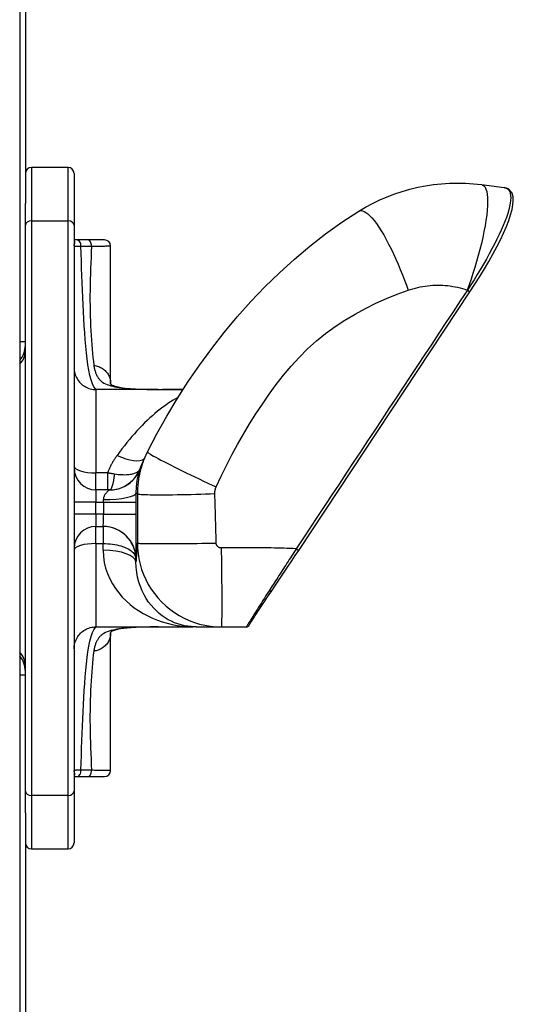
# Model space of a CAD drawing. Header units: inches. Extents: x 6 to 165, y 7 to 91.
# Tile 108 of 118: x 78.56 to 80.16, y 36.56 to 39.74. Entities that reach past the tile are written whole.
import ezdxf

# ---------------------------------------------------------------- set-up
doc = ezdxf.new("R2010")
doc.units = ezdxf.units.IN
doc.header["$MEASUREMENT"] = 0
doc.layers.add('Visible Edges(ANSI)', color=7, linetype='Continuous', lineweight=25)
doc.layers.add('Visible Tangent Edges(ANSI)', color=7, linetype='Continuous', lineweight=25)

msp = doc.modelspace()

# ---------------------------------------------------------------- linework, layer by layer
at = {"layer": 'Visible Edges(ANSI)'}
for p, q in [((78.5647, 61.902), (78.5647, 14.421)), ((78.5831, 59.2998), (78.5831, 39.1476)), ((78.7209, 39.2644), (78.6028, 39.2644)), ((78.7406, 39.2447), (78.7406, 39.0772)), ((80.0578, 39.2088), (80.1311, 39.1995)), ((78.5831, 39.0772), (78.5831, 39.1476)), ((78.5831, 37.2468), (78.5831, 39.0772)), ((78.7406, 39.0772), (78.7406, 37.2468)), ((78.7494, 39.0301), (78.7406, 39.0301)), ((78.7837, 39.0301), (78.7494, 39.0301)), ((78.839, 39.0301), (78.7837, 39.0301)), ((78.8587, 38.5649), (78.8587, 39.0104)), ((79.4672, 38.0256), (80.0207, 38.862)), ((78.5647, 38.7014), (78.5831, 38.7014)), ((79.0128, 38.5459), (78.8114, 38.5459)), ((79.0128, 38.5459), (79.026, 38.5459)), ((78.9596, 38.3033), (78.9679, 38.3228)), ((78.9679, 38.3228), (78.9778, 38.3441)), ((78.8549, 38.2211), (78.8114, 38.2211)), ((78.8114, 38.103), (78.8347, 38.103)), ((78.8114, 37.7782), (79.0128, 37.7782)), ((79.0128, 37.7782), (79.026, 37.7782)), ((79.0949, 37.7783), (79.1067, 37.7783)), ((79.1355, 37.7782), (79.2165, 37.7782)), ((79.2165, 37.7782), (79.298, 37.7782)), ((78.8588, 37.7609), (78.8587, 37.7591)), ((78.8587, 37.3136), (78.8587, 37.7591)), ((78.5647, 37.6226), (78.5831, 37.6226)), ((78.7406, 37.2939), (78.7494, 37.2939)), ((78.7494, 37.2939), (78.7837, 37.2939)), ((78.7837, 37.2939), (78.839, 37.2939)), ((78.5831, 37.1764), (78.5831, 37.2468)), ((78.7406, 37.2468), (78.7406, 37.0793)), ((78.5831, 37.1764), (78.5831, 17.0242)), ((78.6028, 37.0597), (78.7209, 37.0597))]:
    msp.add_line(p, q, dxfattribs=at)
at = {"layer": 'Visible Edges(ANSI)', "flags": 128}
for points in [[(79.6612, 39.1225), (79.6834, 39.1357), (79.7061, 39.1479), (79.7294, 39.1592), (79.7532, 39.1695), (79.7774, 39.1788), (79.8019, 39.187), (79.8268, 39.1942), (79.8518, 39.2002), (79.8772, 39.2052), (79.9028, 39.2091), (79.9286, 39.2118), (79.9545, 39.2135), (79.9804, 39.214), (80.0063, 39.2134), (80.0321, 39.2117), (80.0578, 39.2088)], [(80.0207, 38.862), (80.0367, 38.8866), (80.0523, 38.9113), (80.0674, 38.9359), (80.0817, 38.9602), (80.0952, 38.9841), (80.1078, 39.0075), (80.1193, 39.0302), (80.1297, 39.0521), (80.1387, 39.0729), (80.1464, 39.0926), (80.1525, 39.1109), (80.157, 39.1279), (80.1599, 39.1434), (80.161, 39.1573), (80.1602, 39.1698), (80.1571, 39.1808)], [(80.157, 39.1811), (80.1525, 39.1882), (80.1464, 39.1938), (80.1391, 39.1976), (80.1311, 39.1995)], [(80.1496, 39.1863), (80.15, 39.1862), (80.1504, 39.1862), (80.1508, 39.1861), (80.1512, 39.186), (80.1516, 39.1858), (80.152, 39.1857), (80.1524, 39.1855), (80.1527, 39.1854), (80.1531, 39.1852), (80.1535, 39.185), (80.1538, 39.1847), (80.1541, 39.1845), (80.1545, 39.1843), (80.1548, 39.184), (80.1551, 39.1837), (80.1553, 39.1834), (80.1556, 39.1831), (80.1559, 39.1828), (80.1561, 39.1825), (80.1564, 39.1822), (80.1566, 39.1818), (80.1568, 39.1815), (80.157, 39.1811), (80.1571, 39.1808)], [(78.9778, 38.3441), (79.0081, 38.4024), (79.0402, 38.4597), (79.074, 38.5161), (79.1096, 38.5714), (79.1468, 38.6256), (79.1856, 38.6787), (79.2262, 38.7307), (79.2684, 38.7813), (79.3123, 38.8305), (79.3347, 38.8544), (79.3576, 38.878), (79.3808, 38.9011), (79.4044, 38.9237), (79.4529, 38.9675), (79.5028, 39.0095), (79.5542, 39.0493), (79.607, 39.087), (79.6612, 39.1225)], [(78.7406, 38.6167), (78.7407, 38.6121), (78.7412, 38.6075), (78.7419, 38.6029), (78.743, 38.5984), (78.7443, 38.594), (78.746, 38.5896), (78.7479, 38.5854), (78.7501, 38.5813), (78.7525, 38.5774), (78.7552, 38.5736), (78.7581, 38.57), (78.7613, 38.5666), (78.7647, 38.5635), (78.7683, 38.5605), (78.7721, 38.5578), (78.776, 38.5554), (78.7801, 38.5532), (78.7843, 38.5513), (78.7887, 38.5496), (78.7931, 38.5483), (78.7976, 38.5472), (78.8022, 38.5465), (78.8068, 38.546), (78.8114, 38.5459)], [(78.8587, 38.5649), (78.8586, 38.5632), (78.8584, 38.5628), (78.8582, 38.5634), (78.8583, 38.5635), (78.859, 38.5629), (78.8609, 38.5618), (78.8638, 38.5603), (78.8678, 38.5586), (78.8727, 38.557), (78.8783, 38.5554), (78.8914, 38.5527), (78.9062, 38.5506), (78.9224, 38.549), (78.9394, 38.5479), (78.9572, 38.5471), (78.9757, 38.5465), (78.9945, 38.5461), (79.0138, 38.5459)], [(79.0928, 38.5457), (79.0759, 38.5458), (79.0591, 38.5458), (79.0424, 38.5458), (79.026, 38.5459)], [(79.3797, 37.8951), (79.3899, 37.9102), (79.4004, 37.9259), (79.4112, 37.9419), (79.4222, 37.9582), (79.4334, 37.9748), (79.4446, 37.9916), (79.4559, 38.0085), (79.4672, 38.0256)], [(79.298, 37.7782), (79.3009, 37.7786), (79.3026, 37.7793), (79.3042, 37.7803), (79.3052, 37.7813), (79.3058, 37.7821), (79.3061, 37.7825), (79.3064, 37.7828), (79.3067, 37.7833), (79.3077, 37.7849), (79.3093, 37.7876), (79.3116, 37.7912), (79.3145, 37.7958), (79.318, 37.8013), (79.3221, 37.8077), (79.3267, 37.815), (79.3319, 37.8229), (79.3375, 37.8316), (79.3437, 37.8409), (79.3502, 37.8508), (79.3571, 37.8612), (79.3643, 37.8721), (79.3719, 37.8834), (79.3797, 37.8951)], [(78.7406, 37.7073), (78.7407, 37.7119), (78.7412, 37.7165), (78.7419, 37.7211), (78.743, 37.7256), (78.7443, 37.7301), (78.746, 37.7344), (78.7479, 37.7386), (78.7501, 37.7427), (78.7525, 37.7467), (78.7552, 37.7504), (78.7581, 37.754), (78.7613, 37.7574), (78.7647, 37.7606), (78.7683, 37.7635), (78.7721, 37.7662), (78.776, 37.7687), (78.7801, 37.7708), (78.7843, 37.7728), (78.7887, 37.7744), (78.7931, 37.7757), (78.7976, 37.7768), (78.8022, 37.7775), (78.8068, 37.778), (78.8114, 37.7782)], [(79.0138, 37.7782), (78.9867, 37.7778), (78.9605, 37.7771), (78.9355, 37.7759), (78.9235, 37.7751), (78.9121, 37.7741), (78.9011, 37.7728), (78.8909, 37.7713), (78.8815, 37.7694), (78.8733, 37.7673), (78.8666, 37.7649), (78.8617, 37.7627), (78.859, 37.7611), (78.8582, 37.7605)], [(79.026, 37.7782), (79.043, 37.7782), (79.0602, 37.7782), (79.0775, 37.7783), (79.0949, 37.7783)]]:
    msp.add_lwpolyline(points, dxfattribs=at)
at = {"layer": 'Visible Edges(ANSI)'}
for centre, radius, start, end in [((78.6028, 39.2447), 0.0197, 90, 180), ((78.7209, 39.2447), 0.0197, 0, 90), ((78.839, 39.0104), 0.0197, 0, 90), ((78.5043, 38.6899), 0.0787, 319.996, 0), ((78.8114, 38.2919), 0.0709, 180, 270), ((78.8114, 38.0321), 0.0709, 90, 180), ((78.5043, 37.6341), 0.0787, 0, 40.004), ((78.839, 37.3136), 0.0197, 270, 0), ((78.6028, 37.0793), 0.0197, 180, 270), ((78.7209, 37.0793), 0.0197, 270, 0)]:
    msp.add_arc(centre, radius, start, end, dxfattribs=at)
for centre, major_axis, ratio, start_param, end_param in [((79.1067, 37.7836), (-0.1897, 0), 0.028121, 1.570807, 1.665169), ((79.1166, 37.6968), (0.1151, 0.0117), 0.700795, 1.385374, 1.430574)]:
    msp.add_ellipse(centre, major_axis=major_axis, ratio=ratio, start_param=start_param, end_param=end_param, dxfattribs=at)
at = {"layer": 'Visible Tangent Edges(ANSI)'}
for p, q in [((78.6028, 39.2644), (78.6028, 39.0915)), ((78.7209, 39.0915), (78.7209, 39.2644)), ((78.6028, 39.0915), (78.6028, 37.2325)), ((78.6028, 39.0915), (78.7209, 39.0915)), ((78.7209, 37.2325), (78.7209, 39.0915)), ((80.0121, 38.8676), (80.0125, 38.8674)), ((80.0125, 38.8674), (80.0207, 38.862)), ((78.8114, 38.5459), (78.8114, 38.2764)), ((78.8484, 38.2764), (78.8114, 38.2764)), ((78.8114, 38.2211), (78.8114, 38.2764)), ((78.8484, 38.2764), (78.8484, 38.2211)), ((78.8114, 38.2211), (78.8114, 38.1817)), ((78.9416, 38.212), (78.9454, 38.2092)), ((78.9454, 38.2092), (78.9454, 38.2014)), ((78.9454, 38.2014), (78.9454, 38.1226)), ((78.8114, 38.1817), (78.7406, 38.1817)), ((78.8114, 38.1423), (78.8114, 38.1817)), ((78.8114, 38.1817), (78.8353, 38.1817)), ((78.8353, 38.1817), (78.8353, 38.1423)), ((78.8353, 38.1817), (78.9416, 38.1817)), ((78.9416, 38.1423), (78.9416, 38.1817)), ((78.8114, 38.1423), (78.7406, 38.1423)), ((78.8114, 38.1423), (78.8114, 38.103)), ((78.8353, 38.1423), (78.8114, 38.1423)), ((78.8353, 38.1423), (78.9416, 38.1423)), ((78.8114, 38.0477), (78.8114, 38.103)), ((78.8343, 38.103), (78.8343, 38.0477)), ((78.8347, 38.103), (78.8343, 38.103)), ((78.9454, 38.1226), (78.9453, 38.0493)), ((78.8114, 38.0477), (78.8343, 38.0477)), ((78.8114, 38.0477), (78.8114, 37.7782)), ((78.8343, 38.0477), (78.8344, 38.0477)), ((79.459, 38.031), (79.4672, 38.0256)), ((78.9406, 37.9967), (78.941, 37.9967)), ((79.0949, 37.7783), (79.0949, 37.7783)), ((79.1067, 37.7783), (79.0949, 37.7783)), ((79.1067, 37.7783), (79.1067, 37.7783)), ((78.6028, 37.2325), (78.6028, 37.0597)), ((78.7209, 37.2325), (78.6028, 37.2325)), ((78.7209, 37.0597), (78.7209, 37.2325))]:
    msp.add_line(p, q, dxfattribs=at)
at = {"layer": 'Visible Tangent Edges(ANSI)', "flags": 128}
for points in [[(80.0578, 39.2088), (80.0622, 39.2074), (80.0662, 39.2046), (80.0697, 39.2002), (80.0727, 39.1942), (80.075, 39.1866), (80.0767, 39.1774), (80.0777, 39.1667), (80.078, 39.1545), (80.0777, 39.1409), (80.0767, 39.1261), (80.075, 39.1101), (80.0726, 39.0932), (80.0697, 39.0753), (80.0662, 39.0569), (80.0622, 39.0379), (80.0577, 39.0185), (80.0528, 38.999), (80.0476, 38.9794), (80.0421, 38.9599), (80.0363, 38.9406), (80.0304, 38.9216), (80.0244, 38.9031), (80.0182, 38.885), (80.0121, 38.8676)], [(80.1496, 39.1863), (80.1514, 39.1806), (80.1525, 39.1739), (80.1528, 39.1663), (80.1523, 39.1578), (80.1511, 39.1484), (80.1491, 39.1382), (80.1464, 39.1272), (80.1429, 39.1154), (80.1387, 39.103), (80.1339, 39.0899), (80.1283, 39.0762), (80.1222, 39.062), (80.1155, 39.0473), (80.1082, 39.0322), (80.1004, 39.0166), (80.0921, 39.0008), (80.0833, 38.9846), (80.0741, 38.9682), (80.0646, 38.9516), (80.0547, 38.9349), (80.0445, 38.918), (80.034, 38.9012), (80.0233, 38.8843), (80.0125, 38.8674)], [(80.1311, 39.1995), (80.1321, 39.1993), (80.1331, 39.1991), (80.1341, 39.1989), (80.1351, 39.1987), (80.1361, 39.1984), (80.137, 39.1981), (80.1379, 39.1977), (80.1388, 39.1973), (80.1396, 39.1969), (80.1405, 39.1964), (80.1413, 39.1959), (80.1421, 39.1954), (80.1428, 39.1948), (80.1436, 39.1942), (80.1443, 39.1936), (80.145, 39.1929), (80.1457, 39.1922), (80.1463, 39.1915), (80.1469, 39.1907), (80.1475, 39.1899), (80.1481, 39.189), (80.1486, 39.1882), (80.1491, 39.1873), (80.1496, 39.1863)], [(79.6612, 39.1225), (79.6649, 39.1241), (79.6691, 39.1247), (79.6737, 39.124), (79.6789, 39.1221), (79.6845, 39.1189), (79.6905, 39.1143), (79.6969, 39.1084), (79.7038, 39.1012), (79.7109, 39.0926), (79.7183, 39.0827), (79.726, 39.0715), (79.7338, 39.0593), (79.7418, 39.046), (79.7498, 39.0317), (79.7578, 39.0167), (79.7657, 39.001), (79.7735, 38.9847), (79.7811, 38.9681), (79.7885, 38.9512), (79.7956, 38.9342), (79.8024, 38.9171), (79.8089, 38.9002), (79.8151, 38.8835), (79.8209, 38.8672)], [(78.7412, 39.0142), (78.7414, 39.0148), (78.7416, 39.0155), (78.7417, 39.0161), (78.7419, 39.0168), (78.7421, 39.0174), (78.7422, 39.0181), (78.7424, 39.0188), (78.7425, 39.0194), (78.7426, 39.0201), (78.7427, 39.0207), (78.7428, 39.0214), (78.7428, 39.022), (78.7429, 39.0226), (78.7429, 39.0232), (78.7428, 39.0238), (78.7427, 39.0244), (78.7426, 39.0249), (78.7425, 39.0255), (78.7423, 39.026), (78.742, 39.0265), (78.7418, 39.027), (78.7414, 39.0274), (78.741, 39.0278), (78.7406, 39.0282)], [(78.7406, 39.0104), (78.7406, 39.0106), (78.7406, 39.0108), (78.7406, 39.0109), (78.7406, 39.0111), (78.7406, 39.0112), (78.7406, 39.0114), (78.7406, 39.0115), (78.7406, 39.0117), (78.7407, 39.0119), (78.7407, 39.012), (78.7407, 39.0122), (78.7407, 39.0123), (78.7408, 39.0125), (78.7408, 39.0126), (78.7408, 39.0128), (78.7409, 39.013), (78.7409, 39.0131), (78.7409, 39.0133), (78.741, 39.0134), (78.741, 39.0136), (78.7411, 39.0137), (78.7411, 39.0139), (78.7411, 39.0141), (78.7412, 39.0142)], [(78.7406, 39.0104), (78.7406, 39.0104), (78.7407, 39.0103), (78.7409, 39.0103), (78.7412, 39.0102), (78.7416, 39.0102), (78.742, 39.0101), (78.7426, 39.0101), (78.7432, 39.01), (78.7439, 39.01), (78.7446, 39.0099), (78.7455, 39.0099), (78.7464, 39.0099), (78.7474, 39.0098), (78.7484, 39.0098), (78.7496, 39.0097), (78.7508, 39.0097), (78.7521, 39.0097), (78.7534, 39.0096), (78.7548, 39.0096), (78.7563, 39.0095), (78.7578, 39.0095), (78.7595, 39.0095), (78.7611, 39.0095), (78.7628, 39.0094)], [(78.7628, 39.0094), (78.7643, 39.0094), (78.7657, 39.0095), (78.7672, 39.0095), (78.7686, 39.0095), (78.77, 39.0095), (78.7715, 39.0096), (78.7729, 39.0096), (78.7743, 39.0096), (78.7758, 39.0096), (78.7772, 39.0096), (78.7786, 39.0097), (78.7801, 39.0097), (78.7815, 39.0097), (78.7829, 39.0097), (78.7844, 39.0097), (78.7858, 39.0098), (78.7872, 39.0098), (78.7887, 39.0098), (78.7901, 39.0098), (78.7915, 39.0099), (78.793, 39.0099), (78.7944, 39.0099), (78.7958, 39.0099), (78.7973, 39.0099)], [(78.8114, 38.5459), (78.8084, 38.5489), (78.8043, 38.5552), (78.7998, 38.5647), (78.7954, 38.5771), (78.7915, 38.5918), (78.7881, 38.6083), (78.7853, 38.6262), (78.7828, 38.6452), (78.7806, 38.6651), (78.7786, 38.6859), (78.7768, 38.7073), (78.7752, 38.7292), (78.7737, 38.7515), (78.7723, 38.7742), (78.771, 38.7972), (78.7698, 38.8205), (78.7687, 38.8439), (78.7677, 38.8674), (78.7667, 38.8911), (78.7658, 38.9148), (78.765, 38.9385), (78.7642, 38.9622), (78.7635, 38.9859), (78.7628, 39.0094)], [(78.7973, 39.0099), (78.7962, 38.9917), (78.7953, 38.9736), (78.7945, 38.9556), (78.7938, 38.9377), (78.7932, 38.9198), (78.7927, 38.9022), (78.7923, 38.8846), (78.7921, 38.8672), (78.7919, 38.8501), (78.7919, 38.833), (78.7921, 38.8162), (78.7923, 38.7996), (78.7927, 38.7833), (78.7932, 38.7671), (78.7939, 38.7513), (78.7946, 38.7357), (78.7955, 38.7204), (78.7965, 38.7055), (78.7976, 38.6909), (78.7988, 38.6766), (78.8001, 38.6629), (78.8014, 38.6495), (78.8029, 38.6367), (78.8044, 38.6244)], [(78.7973, 39.0099), (78.802, 39.01), (78.8066, 39.01), (78.811, 39.01), (78.8153, 39.0101), (78.8194, 39.0101), (78.8233, 39.0101), (78.827, 39.0101), (78.8305, 39.0102), (78.8338, 39.0102), (78.837, 39.0102), (78.8399, 39.0102), (78.8427, 39.0103), (78.8452, 39.0103), (78.8475, 39.0103), (78.8496, 39.0103), (78.8515, 39.0103), (78.8532, 39.0104), (78.8546, 39.0104), (78.8559, 39.0104), (78.8569, 39.0104), (78.8577, 39.0104), (78.8582, 39.0104), (78.8586, 39.0104), (78.8587, 39.0104)], [(79.2001, 38.2308), (79.2164, 38.2656), (79.2333, 38.3001), (79.2509, 38.3343), (79.2692, 38.3681), (79.2882, 38.4015), (79.3079, 38.4345), (79.3284, 38.4671), (79.3497, 38.4991), (79.3716, 38.5307), (79.3944, 38.5617), (79.4181, 38.592), (79.4428, 38.6216), (79.4687, 38.6501), (79.4958, 38.6773), (79.5243, 38.703), (79.5541, 38.7271), (79.5849, 38.7497), (79.6166, 38.7707), (79.6492, 38.7902), (79.6825, 38.8083), (79.7163, 38.8249), (79.7507, 38.8402), (79.7856, 38.8543), (79.8209, 38.8672)], [(80.0125, 38.8674), (79.9894, 38.8326), (79.9663, 38.7977), (79.9433, 38.7629), (79.9202, 38.728), (79.8972, 38.6932), (79.8741, 38.6583), (79.851, 38.6235), (79.828, 38.5886), (79.8049, 38.5538), (79.7819, 38.5189), (79.7588, 38.4841), (79.7357, 38.4492), (79.7127, 38.4144), (79.6896, 38.3795), (79.6666, 38.3447), (79.6435, 38.3098), (79.6204, 38.275), (79.5974, 38.2401), (79.5743, 38.2053), (79.5512, 38.1704), (79.5282, 38.1356), (79.5051, 38.1007), (79.4821, 38.0659), (79.459, 38.031)], [(79.8209, 38.8672), (79.8286, 38.8697), (79.8364, 38.8721), (79.8443, 38.8742), (79.8521, 38.8761), (79.8601, 38.8779), (79.8681, 38.8794), (79.8761, 38.8806), (79.8841, 38.8817), (79.8922, 38.8825), (79.9003, 38.8831), (79.9084, 38.8835), (79.9165, 38.8837), (79.9246, 38.8836), (79.9327, 38.8833), (79.9408, 38.8828), (79.9489, 38.882), (79.9569, 38.881), (79.965, 38.8798), (79.973, 38.8783), (79.9809, 38.8767), (79.9888, 38.8747), (79.9966, 38.8726), (80.0044, 38.8702), (80.0121, 38.8676)], [(78.8044, 38.6244), (78.808, 38.6238), (78.8117, 38.6229), (78.8153, 38.6219), (78.8188, 38.6207), (78.8223, 38.6193), (78.8258, 38.6177), (78.8291, 38.6159), (78.8323, 38.614), (78.8354, 38.6118), (78.8383, 38.6095), (78.8411, 38.607), (78.8437, 38.6043), (78.8461, 38.6015), (78.8483, 38.5985), (78.8503, 38.5955), (78.8521, 38.5923), (78.8537, 38.589), (78.855, 38.5857), (78.8562, 38.5823), (78.8571, 38.5788), (78.8578, 38.5754), (78.8583, 38.5719), (78.8586, 38.5684), (78.8587, 38.5649)], [(78.8044, 38.6244), (78.8048, 38.6216), (78.8052, 38.6188), (78.8057, 38.6161), (78.8063, 38.6134), (78.807, 38.6107), (78.8077, 38.6081), (78.8085, 38.6055), (78.8093, 38.6029), (78.8102, 38.6004), (78.8112, 38.598), (78.8122, 38.5955), (78.8134, 38.5932), (78.8145, 38.5908), (78.8158, 38.5886), (78.8171, 38.5864), (78.8185, 38.5842), (78.82, 38.5821), (78.8215, 38.5801), (78.8232, 38.5782), (78.8249, 38.5763), (78.8266, 38.5745), (78.8285, 38.5728), (78.8304, 38.5711), (78.8324, 38.5696)], [(78.8324, 38.5696), (78.8372, 38.5669), (78.8423, 38.5644), (78.8477, 38.5621), (78.8535, 38.5601), (78.8595, 38.5582), (78.8658, 38.5565), (78.8724, 38.555), (78.8793, 38.5537), (78.8863, 38.5525), (78.8937, 38.5515), (78.9012, 38.5506), (78.9089, 38.5498), (78.9168, 38.5492), (78.9249, 38.5486), (78.9331, 38.548), (78.9415, 38.5476), (78.95, 38.5472), (78.9586, 38.5469), (78.9674, 38.5466), (78.9763, 38.5464), (78.9853, 38.5462), (78.9943, 38.5461), (79.0035, 38.546), (79.0128, 38.5459)], [(79.026, 38.5459), (79.0287, 38.5459), (79.0314, 38.5459), (79.0342, 38.5459), (79.0369, 38.5459), (79.0396, 38.5459), (79.0424, 38.5458), (79.0452, 38.5458), (79.0479, 38.5458), (79.0507, 38.5458), (79.0535, 38.5458), (79.0563, 38.5458), (79.059, 38.5458), (79.0618, 38.5458), (79.0646, 38.5458), (79.0674, 38.5458), (79.0702, 38.5458), (79.0731, 38.5458), (79.0759, 38.5458), (79.0787, 38.5458), (79.0815, 38.5458), (79.0843, 38.5457), (79.0871, 38.5457), (79.0899, 38.5457), (79.0928, 38.5457)], [(79.0767, 38.5204), (79.0687, 38.5159), (79.0605, 38.5111), (79.0523, 38.5059), (79.044, 38.5005), (79.0357, 38.4947), (79.0274, 38.4886), (79.019, 38.4823), (79.0106, 38.4756), (79.0022, 38.4687), (78.9938, 38.4614), (78.9854, 38.4539), (78.977, 38.4461), (78.9687, 38.438), (78.9603, 38.4297), (78.952, 38.421), (78.9438, 38.4122), (78.9356, 38.403), (78.9274, 38.3937), (78.9193, 38.3841), (78.9113, 38.3743), (78.9034, 38.3642), (78.8955, 38.354), (78.8876, 38.3435), (78.8798, 38.3328)], [(78.8798, 38.3328), (78.8782, 38.3307), (78.8766, 38.3285), (78.875, 38.3263), (78.8735, 38.324), (78.872, 38.3218), (78.8705, 38.3195), (78.869, 38.3173), (78.8676, 38.315), (78.8661, 38.3127), (78.8648, 38.3103), (78.8634, 38.308), (78.8621, 38.3056), (78.8608, 38.3033), (78.8595, 38.3009), (78.8582, 38.2985), (78.857, 38.2961), (78.8558, 38.2937), (78.8547, 38.2912), (78.8535, 38.2888), (78.8524, 38.2863), (78.8514, 38.2838), (78.8503, 38.2814), (78.8493, 38.2789), (78.8484, 38.2764)], [(78.9679, 38.3228), (78.9661, 38.3183), (78.9644, 38.3138), (78.9627, 38.3092), (78.9611, 38.3046), (78.9596, 38.3), (78.9582, 38.2954), (78.9568, 38.2908), (78.9555, 38.2861), (78.9543, 38.2814), (78.9531, 38.2767), (78.9521, 38.272), (78.9511, 38.2672), (78.9502, 38.2624), (78.9493, 38.2576), (78.9486, 38.2528), (78.9479, 38.248), (78.9473, 38.2432), (78.9468, 38.2384), (78.9464, 38.2335), (78.946, 38.2287), (78.9457, 38.2238), (78.9455, 38.2189), (78.9454, 38.214), (78.9454, 38.2092)], [(78.9778, 38.3441), (78.9779, 38.3434), (78.9789, 38.3424), (78.9808, 38.3409), (78.9836, 38.3389), (78.9874, 38.3366), (78.9922, 38.3337), (78.9979, 38.3304), (79.0047, 38.3267), (79.0125, 38.3225), (79.0212, 38.3179), (79.0308, 38.3129), (79.0412, 38.3075), (79.0525, 38.3019), (79.0644, 38.2959), (79.0769, 38.2897), (79.0899, 38.2833), (79.1034, 38.2767), (79.1171, 38.2701), (79.131, 38.2634), (79.145, 38.2567), (79.159, 38.25), (79.1729, 38.2435), (79.1866, 38.237), (79.2001, 38.2308)], [(78.8549, 38.2211), (78.8609, 38.2212), (78.8669, 38.2218), (78.8728, 38.2226), (78.8785, 38.2238), (78.8841, 38.2252), (78.8896, 38.2269), (78.8948, 38.2289), (78.8999, 38.2311), (78.9049, 38.2336), (78.9096, 38.2363), (78.9142, 38.2392), (78.9185, 38.2423), (78.9226, 38.2456), (78.9266, 38.249), (78.9303, 38.2526), (78.9338, 38.2563), (78.9372, 38.2602), (78.9403, 38.2642), (78.9432, 38.2683), (78.9459, 38.2726), (78.9484, 38.2769), (78.9506, 38.2814), (78.9527, 38.286), (78.9545, 38.2906)], [(78.9545, 38.2906), (78.9536, 38.2885), (78.9525, 38.2865), (78.9511, 38.2846), (78.9496, 38.2828), (78.9477, 38.2811), (78.9457, 38.2795), (78.9435, 38.278), (78.941, 38.2766), (78.9383, 38.2753), (78.9354, 38.2742), (78.9322, 38.2731), (78.9289, 38.2722), (78.9252, 38.2714), (78.9214, 38.2708), (78.9173, 38.2702), (78.9131, 38.2698), (78.9086, 38.2695), (78.9039, 38.2694), (78.899, 38.2695), (78.8939, 38.2696), (78.8886, 38.27), (78.8831, 38.2705), (78.8775, 38.2712), (78.8718, 38.272)], [(78.9416, 38.212), (78.9417, 38.2175), (78.9419, 38.2231), (78.9422, 38.2285), (78.9426, 38.2337), (78.9431, 38.2389), (78.9437, 38.2438), (78.9443, 38.2486), (78.9451, 38.2532), (78.9459, 38.2575), (78.9467, 38.2617), (78.9475, 38.2656), (78.9484, 38.2693), (78.9493, 38.2727), (78.9501, 38.2758), (78.9509, 38.2787), (78.9517, 38.2813), (78.9524, 38.2836), (78.953, 38.2856), (78.9536, 38.2873), (78.954, 38.2887), (78.9544, 38.2898), (78.9547, 38.2905), (78.9548, 38.291), (78.9548, 38.2911)], [(78.9545, 38.2906), (78.9547, 38.2912), (78.9549, 38.2917), (78.9551, 38.2922), (78.9553, 38.2928), (78.9555, 38.2933), (78.9558, 38.2938), (78.956, 38.2944), (78.9562, 38.2949), (78.9564, 38.2954), (78.9566, 38.296), (78.9568, 38.2965), (78.957, 38.297), (78.9572, 38.2975), (78.9574, 38.2981), (78.9576, 38.2986), (78.9579, 38.2991), (78.9581, 38.2996), (78.9583, 38.3001), (78.9585, 38.3007), (78.9587, 38.3012), (78.959, 38.3017), (78.9592, 38.3022), (78.9594, 38.3027), (78.9596, 38.3033)], [(78.9548, 38.2911), (78.9548, 38.2911), (78.9548, 38.291), (78.9548, 38.291), (78.9548, 38.291), (78.9548, 38.291), (78.9548, 38.291), (78.9547, 38.291), (78.9547, 38.2909), (78.9547, 38.2909), (78.9547, 38.2909), (78.9547, 38.2909), (78.9547, 38.2909), (78.9547, 38.2908), (78.9547, 38.2908), (78.9547, 38.2908), (78.9546, 38.2908), (78.9546, 38.2908), (78.9546, 38.2907), (78.9546, 38.2907), (78.9546, 38.2907), (78.9546, 38.2907), (78.9546, 38.2907), (78.9546, 38.2907), (78.9545, 38.2906)], [(78.8718, 38.272), (78.8708, 38.2722), (78.8699, 38.2723), (78.8689, 38.2725), (78.8679, 38.2727), (78.8669, 38.2728), (78.866, 38.273), (78.865, 38.2732), (78.864, 38.2733), (78.863, 38.2735), (78.8621, 38.2737), (78.8611, 38.2739), (78.8601, 38.274), (78.8591, 38.2742), (78.8582, 38.2744), (78.8572, 38.2746), (78.8562, 38.2748), (78.8552, 38.275), (78.8542, 38.2752), (78.8532, 38.2754), (78.8523, 38.2756), (78.8513, 38.2758), (78.8503, 38.276), (78.8493, 38.2762), (78.8484, 38.2764)], [(79.1957, 38.2092), (79.1956, 38.2101), (79.1956, 38.211), (79.1957, 38.2119), (79.1957, 38.2129), (79.1957, 38.2138), (79.1958, 38.2147), (79.1959, 38.2156), (79.196, 38.2166), (79.1961, 38.2175), (79.1963, 38.2184), (79.1964, 38.2193), (79.1966, 38.2202), (79.1968, 38.2211), (79.197, 38.222), (79.1972, 38.2229), (79.1975, 38.2238), (79.1977, 38.2247), (79.198, 38.2256), (79.1983, 38.2265), (79.1986, 38.2273), (79.199, 38.2282), (79.1993, 38.2291), (79.1997, 38.2299), (79.2001, 38.2308)], [(78.8549, 38.2211), (78.8548, 38.221), (78.8546, 38.2208), (78.8542, 38.2205), (78.8536, 38.2201), (78.8529, 38.2195), (78.8521, 38.2188), (78.8511, 38.218), (78.8501, 38.2171), (78.849, 38.216), (78.8478, 38.2149), (78.8465, 38.2137), (78.8453, 38.2123), (78.844, 38.2109), (78.8427, 38.2093), (78.8415, 38.2077), (78.8404, 38.206), (78.8393, 38.2042), (78.8383, 38.2023), (78.8375, 38.2004), (78.8367, 38.1984), (78.8361, 38.1963), (78.8357, 38.1942), (78.8354, 38.1921), (78.8353, 38.1899)], [(78.9454, 38.2092), (78.9459, 38.2087), (78.9473, 38.2082), (78.9497, 38.2077), (78.9532, 38.2073), (78.9577, 38.2069), (78.9633, 38.2066), (78.9699, 38.2063), (78.9777, 38.206), (78.9866, 38.2058), (78.9964, 38.2057), (79.0073, 38.2056), (79.0191, 38.2056), (79.0317, 38.2056), (79.0451, 38.2057), (79.0591, 38.2058), (79.0736, 38.206), (79.0885, 38.2063), (79.1038, 38.2066), (79.1192, 38.2069), (79.1348, 38.2073), (79.1503, 38.2077), (79.1656, 38.2082), (79.1808, 38.2087), (79.1957, 38.2092)], [(79.2001, 38.0493), (79.2, 38.056), (79.1999, 38.0627), (79.1997, 38.0694), (79.1996, 38.076), (79.1994, 38.0826), (79.1993, 38.0893), (79.1991, 38.096), (79.1989, 38.1026), (79.1988, 38.1093), (79.1986, 38.1159), (79.1984, 38.1226), (79.1982, 38.1293), (79.198, 38.1359), (79.1978, 38.1426), (79.1976, 38.1492), (79.1974, 38.1559), (79.1972, 38.1626), (79.197, 38.1692), (79.1968, 38.1759), (79.1966, 38.1825), (79.1964, 38.1892), (79.1961, 38.1958), (79.1959, 38.2025), (79.1957, 38.2092)], [(78.9406, 37.9967), (78.9405, 38.003), (78.9399, 38.0093), (78.9389, 38.0156), (78.9376, 38.0218), (78.9359, 38.0279), (78.9338, 38.034), (78.9314, 38.04), (78.9285, 38.0459), (78.9253, 38.0516), (78.9217, 38.0571), (78.9177, 38.0625), (78.9133, 38.0677), (78.9085, 38.0727), (78.9034, 38.0774), (78.8979, 38.0818), (78.892, 38.0859), (78.8857, 38.0897), (78.8791, 38.093), (78.8723, 38.0959), (78.8651, 38.0984), (78.8577, 38.1003), (78.8502, 38.1018), (78.8425, 38.1026), (78.8347, 38.103)], [(78.8344, 38.0477), (78.8421, 38.0475), (78.8498, 38.0471), (78.8574, 38.0465), (78.8648, 38.0456), (78.872, 38.0445), (78.8788, 38.0432), (78.8854, 38.0417), (78.8917, 38.0399), (78.8976, 38.0381), (78.9031, 38.036), (78.9083, 38.0338), (78.9131, 38.0315), (78.9175, 38.029), (78.9215, 38.0265), (78.9252, 38.0238), (78.9284, 38.0211), (78.9312, 38.0182), (78.9337, 38.0153), (78.9358, 38.0123), (78.9375, 38.0093), (78.9389, 38.0062), (78.9398, 38.003), (78.9404, 37.9999), (78.9406, 37.9967)], [(78.9453, 38.0493), (78.9451, 38.0478), (78.945, 38.046), (78.9448, 38.0441), (78.9446, 38.042), (78.9444, 38.0398), (78.9442, 38.0374), (78.944, 38.0349), (78.9438, 38.0323), (78.9436, 38.0296), (78.9434, 38.0268), (78.9432, 38.024), (78.943, 38.0211), (78.9428, 38.0182), (78.9426, 38.0153), (78.9424, 38.0124), (78.9422, 38.0094), (78.942, 38.0065), (78.9418, 38.0037), (78.9416, 38.0009), (78.9414, 37.9981), (78.9412, 37.9955), (78.941, 37.9929), (78.9408, 37.9905), (78.9406, 37.9881)], [(78.9453, 38.0493), (78.9459, 38.0322), (78.9475, 38.0151), (78.9503, 37.998), (78.9541, 37.9809), (78.9591, 37.9641), (78.9652, 37.9475), (78.9723, 37.9314), (78.9806, 37.9157), (78.9898, 37.9006), (79.0001, 37.886), (79.0114, 37.872), (79.0237, 37.8588), (79.0368, 37.8464), (79.0507, 37.8349), (79.0653, 37.8243), (79.0806, 37.8147), (79.0964, 37.8062), (79.1127, 37.7988), (79.1295, 37.7925), (79.1466, 37.7874), (79.1639, 37.7833), (79.1814, 37.7805), (79.1989, 37.7787), (79.2165, 37.7782)], [(78.9453, 38.0493), (78.9459, 38.049), (78.9473, 38.0488), (78.9498, 38.0485), (78.9533, 38.0483), (78.9579, 38.0481), (78.9636, 38.0479), (78.9704, 38.0477), (78.9783, 38.0476), (78.9873, 38.0475), (78.9973, 38.0474), (79.0084, 38.0474), (79.0204, 38.0474), (79.0332, 38.0474), (79.0468, 38.0474), (79.0611, 38.0475), (79.0758, 38.0476), (79.0911, 38.0477), (79.1066, 38.0479), (79.1223, 38.0481), (79.1381, 38.0483), (79.1539, 38.0485), (79.1695, 38.0488), (79.185, 38.049), (79.2001, 38.0493)], [(79.2165, 38.0334), (79.2154, 38.0334), (79.2144, 38.0335), (79.2134, 38.0336), (79.2124, 38.0338), (79.2113, 38.0341), (79.2103, 38.0345), (79.2094, 38.0349), (79.2084, 38.0354), (79.2075, 38.0359), (79.2066, 38.0366), (79.2058, 38.0372), (79.205, 38.038), (79.2043, 38.0387), (79.2036, 38.0396), (79.2029, 38.0404), (79.2024, 38.0413), (79.2019, 38.0422), (79.2014, 38.0432), (79.201, 38.0442), (79.2007, 38.0452), (79.2005, 38.0462), (79.2003, 38.0472), (79.2002, 38.0483), (79.2001, 38.0493)], [(79.459, 38.031), (79.4489, 38.0314), (79.4388, 38.0318), (79.4287, 38.0321), (79.4186, 38.0325), (79.4085, 38.0327), (79.3984, 38.033), (79.3883, 38.0332), (79.3782, 38.0334), (79.3681, 38.0336), (79.358, 38.0337), (79.3479, 38.0338), (79.3378, 38.0339), (79.3276, 38.034), (79.3175, 38.034), (79.3074, 38.0341), (79.2973, 38.0341), (79.2872, 38.034), (79.2771, 38.034), (79.267, 38.0339), (79.2569, 38.0338), (79.2468, 38.0338), (79.2367, 38.0336), (79.2266, 38.0335), (79.2165, 38.0334)], [(79.2165, 38.0334), (79.2167, 38.0181), (79.2169, 38.0026), (79.2171, 37.9869), (79.2173, 37.9711), (79.2175, 37.9552), (79.2176, 37.9394), (79.2178, 37.9238), (79.2179, 37.9086), (79.218, 37.8937), (79.218, 37.8794), (79.2181, 37.8658), (79.2181, 37.8529), (79.2181, 37.8409), (79.218, 37.8298), (79.218, 37.8198), (79.2179, 37.8108), (79.2178, 37.8029), (79.2176, 37.7961), (79.2175, 37.7904), (79.2173, 37.7859), (79.2171, 37.7824), (79.2169, 37.78), (79.2167, 37.7786), (79.2165, 37.7782)], [(78.8343, 38.0258), (78.8353, 38.006), (78.838, 37.9867), (78.8425, 37.9681), (78.8485, 37.9503), (78.8559, 37.9333), (78.8645, 37.9173), (78.8742, 37.9021), (78.8849, 37.8879), (78.8965, 37.8746), (78.9087, 37.8622), (78.9217, 37.8508), (78.9352, 37.8402), (78.9493, 37.8306), (78.9638, 37.8217), (78.9788, 37.8138), (78.9941, 37.8066), (79.0098, 37.8003), (79.0256, 37.7948), (79.0417, 37.7902), (79.058, 37.7863), (79.0744, 37.7831), (79.091, 37.7808), (79.1077, 37.7792), (79.1245, 37.7783)], [(79.459, 38.031), (79.4552, 38.0251), (79.4515, 38.0192), (79.4477, 38.0133), (79.4439, 38.0074), (79.4401, 38.0015), (79.4364, 37.9957), (79.4326, 37.9898), (79.4289, 37.984), (79.4251, 37.9782), (79.4214, 37.9724), (79.4177, 37.9666), (79.414, 37.9609), (79.4103, 37.9552), (79.4066, 37.9496), (79.403, 37.9439), (79.3994, 37.9383), (79.3958, 37.9328), (79.3922, 37.9273), (79.3887, 37.9218), (79.3852, 37.9164), (79.3817, 37.911), (79.3782, 37.9057), (79.3748, 37.9004), (79.3714, 37.8952)], [(79.1297, 37.7782), (79.1188, 37.7789), (79.108, 37.7801), (79.0972, 37.782), (79.0866, 37.7846), (79.0761, 37.7878), (79.0656, 37.7916), (79.0554, 37.7962), (79.0452, 37.8014), (79.0353, 37.8073), (79.0256, 37.814), (79.0161, 37.8214), (79.0069, 37.8295), (78.9981, 37.8384), (78.9896, 37.8481), (78.9816, 37.8585), (78.974, 37.8699), (78.967, 37.882), (78.9606, 37.8949), (78.9549, 37.9086), (78.95, 37.9231), (78.946, 37.9384), (78.9431, 37.9544), (78.9412, 37.9711), (78.9406, 37.9881)], [(79.3714, 37.8952), (79.3662, 37.8871), (79.3611, 37.8791), (79.3561, 37.8713), (79.3512, 37.8637), (79.3465, 37.8563), (79.3419, 37.8491), (79.3375, 37.8422), (79.3333, 37.8355), (79.3293, 37.8291), (79.3255, 37.823), (79.3218, 37.8172), (79.3184, 37.8117), (79.3153, 37.8066), (79.3123, 37.8019), (79.3097, 37.7975), (79.3072, 37.7936), (79.3051, 37.79), (79.3032, 37.7869), (79.3016, 37.7843), (79.3003, 37.7821), (79.2993, 37.7804), (79.2986, 37.7791), (79.2981, 37.7784), (79.298, 37.7782)], [(79.3797, 37.8951), (79.3795, 37.8949), (79.3794, 37.8947), (79.3792, 37.8945), (79.3789, 37.8944), (79.3787, 37.8942), (79.3785, 37.8941), (79.3782, 37.894), (79.3779, 37.894), (79.3776, 37.8939), (79.3772, 37.8939), (79.3769, 37.8938), (79.3765, 37.8938), (79.3762, 37.8939), (79.3758, 37.8939), (79.3754, 37.8939), (79.375, 37.894), (79.3746, 37.8941), (79.3741, 37.8942), (79.3737, 37.8943), (79.3732, 37.8945), (79.3728, 37.8946), (79.3724, 37.8948), (79.3719, 37.895), (79.3714, 37.8952)], [(78.7628, 37.3146), (78.7635, 37.3382), (78.7642, 37.3618), (78.765, 37.3855), (78.7658, 37.4092), (78.7667, 37.4329), (78.7677, 37.4566), (78.7687, 37.4801), (78.7698, 37.5036), (78.771, 37.5268), (78.7723, 37.5498), (78.7737, 37.5725), (78.7752, 37.5948), (78.7768, 37.6167), (78.7786, 37.6381), (78.7806, 37.6589), (78.7828, 37.6789), (78.7853, 37.6979), (78.7881, 37.7157), (78.7915, 37.7322), (78.7954, 37.7469), (78.7998, 37.7594), (78.8043, 37.7688), (78.8084, 37.7751), (78.8114, 37.7782)], [(79.0128, 37.7782), (79.0035, 37.7781), (78.9943, 37.7779), (78.9853, 37.7778), (78.9763, 37.7776), (78.9674, 37.7774), (78.9586, 37.7771), (78.95, 37.7768), (78.9414, 37.7764), (78.9331, 37.776), (78.9248, 37.7755), (78.9168, 37.7749), (78.9089, 37.7742), (78.9012, 37.7734), (78.8937, 37.7725), (78.8863, 37.7715), (78.8793, 37.7703), (78.8724, 37.769), (78.8658, 37.7675), (78.8595, 37.7659), (78.8535, 37.764), (78.8477, 37.7619), (78.8423, 37.7597), (78.8372, 37.7572), (78.8324, 37.7545)], [(79.026, 37.7782), (79.0288, 37.7782), (79.0316, 37.7782), (79.0344, 37.7782), (79.0373, 37.7782), (79.0401, 37.7782), (79.0429, 37.7782), (79.0458, 37.7782), (79.0487, 37.7782), (79.0515, 37.7782), (79.0544, 37.7782), (79.0573, 37.7782), (79.0602, 37.7782), (79.0631, 37.7782), (79.0659, 37.7782), (79.0688, 37.7783), (79.0717, 37.7783), (79.0746, 37.7783), (79.0775, 37.7783), (79.0804, 37.7783), (79.0833, 37.7783), (79.0862, 37.7783), (79.0891, 37.7783), (79.092, 37.7783), (79.0949, 37.7783)], [(79.1245, 37.7783), (79.1238, 37.7783), (79.123, 37.7783), (79.1223, 37.7783), (79.1216, 37.7783), (79.1208, 37.7783), (79.1201, 37.7783), (79.1193, 37.7783), (79.1186, 37.7783), (79.1178, 37.7783), (79.1171, 37.7783), (79.1163, 37.7783), (79.1156, 37.7783), (79.1149, 37.7783), (79.1141, 37.7783), (79.1134, 37.7783), (79.1126, 37.7783), (79.1119, 37.7783), (79.1111, 37.7783), (79.1104, 37.7783), (79.1097, 37.7783), (79.1089, 37.7783), (79.1082, 37.7783), (79.1074, 37.7783), (79.1067, 37.7783)], [(79.1297, 37.7782), (79.1295, 37.7782), (79.1293, 37.7783), (79.1291, 37.7783), (79.1289, 37.7783), (79.1287, 37.7783), (79.1284, 37.7783), (79.1282, 37.7783), (79.128, 37.7783), (79.1278, 37.7783), (79.1276, 37.7783), (79.1273, 37.7783), (79.1271, 37.7783), (79.1269, 37.7783), (79.1267, 37.7783), (79.1265, 37.7783), (79.1263, 37.7783), (79.126, 37.7783), (79.1258, 37.7783), (79.1256, 37.7783), (79.1254, 37.7783), (79.1252, 37.7783), (79.125, 37.7783), (79.1247, 37.7783), (79.1245, 37.7783)], [(79.1355, 37.7782), (79.1353, 37.7782), (79.135, 37.7782), (79.1348, 37.7782), (79.1346, 37.7782), (79.1343, 37.7782), (79.1341, 37.7782), (79.1338, 37.7782), (79.1336, 37.7782), (79.1334, 37.7782), (79.1331, 37.7782), (79.1329, 37.7782), (79.1326, 37.7782), (79.1324, 37.7782), (79.1321, 37.7782), (79.1319, 37.7782), (79.1317, 37.7782), (79.1314, 37.7782), (79.1312, 37.7782), (79.1309, 37.7782), (79.1307, 37.7782), (79.1305, 37.7782), (79.1302, 37.7782), (79.13, 37.7782), (79.1297, 37.7782)], [(78.8587, 37.7591), (78.8586, 37.7556), (78.8583, 37.7522), (78.8578, 37.7487), (78.8571, 37.7452), (78.8562, 37.7417), (78.855, 37.7383), (78.8537, 37.735), (78.8521, 37.7317), (78.8503, 37.7286), (78.8483, 37.7255), (78.8461, 37.7225), (78.8437, 37.7197), (78.8411, 37.7171), (78.8383, 37.7146), (78.8354, 37.7122), (78.8323, 37.7101), (78.8291, 37.7081), (78.8258, 37.7063), (78.8223, 37.7047), (78.8188, 37.7033), (78.8153, 37.7021), (78.8117, 37.7011), (78.808, 37.7003), (78.8044, 37.6996)], [(78.8324, 37.7545), (78.8304, 37.7529), (78.8285, 37.7513), (78.8266, 37.7495), (78.8249, 37.7477), (78.8232, 37.7459), (78.8215, 37.7439), (78.82, 37.7419), (78.8185, 37.7398), (78.8171, 37.7377), (78.8158, 37.7355), (78.8145, 37.7332), (78.8134, 37.7309), (78.8122, 37.7285), (78.8112, 37.7261), (78.8102, 37.7236), (78.8093, 37.7211), (78.8085, 37.7185), (78.8077, 37.716), (78.807, 37.7133), (78.8063, 37.7106), (78.8057, 37.7079), (78.8052, 37.7052), (78.8048, 37.7024), (78.8044, 37.6996)], [(78.8044, 37.6996), (78.8028, 37.6873), (78.8014, 37.6745), (78.8, 37.6612), (78.7988, 37.6474), (78.7976, 37.6332), (78.7965, 37.6185), (78.7955, 37.6036), (78.7946, 37.5883), (78.7939, 37.5727), (78.7932, 37.5569), (78.7927, 37.5408), (78.7923, 37.5244), (78.7921, 37.5078), (78.7919, 37.491), (78.7919, 37.474), (78.7921, 37.4568), (78.7923, 37.4394), (78.7927, 37.4219), (78.7932, 37.4042), (78.7938, 37.3864), (78.7945, 37.3684), (78.7953, 37.3504), (78.7962, 37.3323), (78.7973, 37.3141)], [(78.7628, 37.3146), (78.7611, 37.3146), (78.7595, 37.3145), (78.7578, 37.3145), (78.7563, 37.3145), (78.7548, 37.3144), (78.7534, 37.3144), (78.7521, 37.3144), (78.7508, 37.3143), (78.7496, 37.3143), (78.7484, 37.3143), (78.7474, 37.3142), (78.7464, 37.3142), (78.7455, 37.3141), (78.7446, 37.3141), (78.7439, 37.314), (78.7432, 37.314), (78.7426, 37.3139), (78.742, 37.3139), (78.7416, 37.3138), (78.7412, 37.3138), (78.7409, 37.3137), (78.7407, 37.3137), (78.7406, 37.3136), (78.7406, 37.3136)], [(78.7412, 37.3098), (78.7411, 37.31), (78.7411, 37.3101), (78.7411, 37.3103), (78.741, 37.3104), (78.741, 37.3106), (78.7409, 37.3108), (78.7409, 37.3109), (78.7409, 37.3111), (78.7408, 37.3112), (78.7408, 37.3114), (78.7408, 37.3115), (78.7407, 37.3117), (78.7407, 37.3119), (78.7407, 37.312), (78.7407, 37.3122), (78.7406, 37.3123), (78.7406, 37.3125), (78.7406, 37.3126), (78.7406, 37.3128), (78.7406, 37.313), (78.7406, 37.3131), (78.7406, 37.3133), (78.7406, 37.3134), (78.7406, 37.3136)], [(78.7406, 37.2958), (78.741, 37.2962), (78.7414, 37.2966), (78.7418, 37.2971), (78.7421, 37.2975), (78.7423, 37.298), (78.7425, 37.2986), (78.7426, 37.2991), (78.7427, 37.2997), (78.7428, 37.3002), (78.7429, 37.3008), (78.7429, 37.3014), (78.7428, 37.3021), (78.7428, 37.3027), (78.7427, 37.3033), (78.7426, 37.304), (78.7425, 37.3046), (78.7424, 37.3053), (78.7422, 37.306), (78.7421, 37.3067), (78.7419, 37.3073), (78.7418, 37.308), (78.7416, 37.3086), (78.7414, 37.3092), (78.7412, 37.3098)], [(78.7973, 37.3141), (78.7958, 37.3141), (78.7944, 37.3141), (78.793, 37.3142), (78.7915, 37.3142), (78.7901, 37.3142), (78.7887, 37.3142), (78.7872, 37.3142), (78.7858, 37.3143), (78.7844, 37.3143), (78.7829, 37.3143), (78.7815, 37.3143), (78.7801, 37.3143), (78.7786, 37.3144), (78.7772, 37.3144), (78.7758, 37.3144), (78.7743, 37.3144), (78.7729, 37.3145), (78.7715, 37.3145), (78.77, 37.3145), (78.7686, 37.3145), (78.7672, 37.3145), (78.7657, 37.3146), (78.7643, 37.3146), (78.7628, 37.3146)], [(78.8587, 37.3136), (78.8586, 37.3136), (78.8582, 37.3136), (78.8577, 37.3136), (78.8569, 37.3136), (78.8559, 37.3136), (78.8546, 37.3137), (78.8532, 37.3137), (78.8515, 37.3137), (78.8496, 37.3137), (78.8475, 37.3137), (78.8452, 37.3137), (78.8427, 37.3138), (78.8399, 37.3138), (78.837, 37.3138), (78.8338, 37.3138), (78.8305, 37.3139), (78.827, 37.3139), (78.8233, 37.3139), (78.8194, 37.3139), (78.8153, 37.314), (78.811, 37.314), (78.8066, 37.314), (78.802, 37.3141), (78.7973, 37.3141)]]:
    msp.add_lwpolyline(points, dxfattribs=at)
at = {"layer": 'Visible Tangent Edges(ANSI)'}
for centre, major_axis, ratio, start_param, end_param in [((78.6028, 39.0772), (-0.0197, 0), 0.725546, 4.712389, 6.283185), ((78.7209, 39.0772), (0.0197, 0), 0.725546, 0, 1.570796), ((78.7494, 39.0104), (0, 0.0197), 0.686493, 4.660842, 6.283185), ((78.7837, 39.0104), (0, 0.0197), 0.687287, 4.686618, 6.283185), ((78.7603, 39.018), (-0.0197, 0), 0.76144, 0, 0.254167), ((78.5043, 38.6702), (0.0787, 0), 0.832727, 5.584984, 6.283185), ((78.8798, 38.3802), (0.0916, -0.054), 0.393574, 4.940357, 6.14244), ((78.8114, 38.2975), (-0.0709, 0), 0.297872, 0, 1.570796), ((78.8549, 38.3274), (0, -0.1063), 0.999999, 0, 1.222456), ((78.8548, 38.2998), (0, -0.0787), 0.230948, 0, 1.210027), ((78.8353, 38.212), (0.1063, 0.0001), 0.207679, 4.712193, 6.278642), ((78.941, 38.1817), (0, 0.1457), 0.004444, 4.712389, 4.921591), ((78.8347, 38.1817), (0, -0.0394), 0.016444, 1.570796, 1.779998), ((78.8347, 38.1423), (0, -0.0394), 0.016444, 0, 1.570796), ((78.941, 38.1423), (0, 0.1457), 0.004444, 3.141593, 4.712389), ((78.8344, 38.0242), (0.0003, 0.0787), 0.001324, 0.000019, 1.268336), ((78.8347, 37.9967), (0, 0.1063), 0.99999, 4.712389, 6.283185), ((78.8114, 38.0266), (-0.0709, 0), 0.297872, 4.712389, 6.283185), ((78.8323, 38.162), (0, -0.3839), 0.005675, 1.208143, 1.268333), ((78.8343, 37.9881), (0.1063, -0.0002), 0.354756, 0.004754, 1.571395), ((78.9386, 38.162), (0, 0.4902), 0.004444, 4.349736, 4.368289), ((79.1245, 37.7882), (0.00003, -0.00984), 0.094336, 6.254482, 6.283185), ((78.5043, 37.6539), (0.0787, 0), 0.832727, 0, 0.698201), ((78.7603, 37.3061), (-0.0197, 0), 0.76144, 6.029018, 6.283185), ((78.7494, 37.3136), (0, -0.0197), 0.686493, 0, 1.622343), ((78.7837, 37.3136), (0, -0.0197), 0.687287, 0, 1.596568), ((78.6028, 37.2468), (-0.0197, 0), 0.725546, 0, 1.570796), ((78.7209, 37.2468), (0.0197, 0), 0.725546, 4.712389, 6.283185)]:
    msp.add_ellipse(centre, major_axis=major_axis, ratio=ratio, start_param=start_param, end_param=end_param, dxfattribs=at)

doc.saveas('drawing.dxf')
